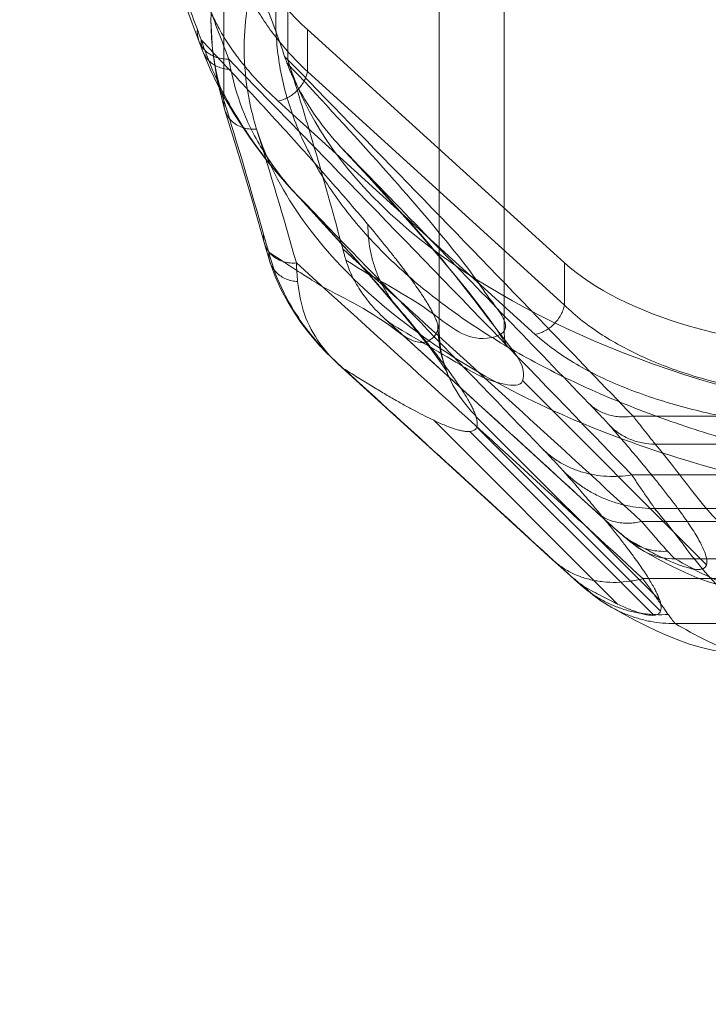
# Model space of a CAD drawing. Header units: millimetres. Extents: x 6756 to 17105, y -3613 to 3705.
# Tile 48 of 65: x 13556 to 13662, y 663 to 815. Entities that reach past the tile are written whole.
import ezdxf

# ---------------------------------------------------------------- set-up
doc = ezdxf.new("R2010")
doc.units = ezdxf.units.MM
doc.header["$PDSIZE"] = -5
doc.layers.get('0').update_dxf_attribs({"lineweight": 35})
for name, color, linetype, lineweight in [('尺寸线层', 3, 'Continuous', 18), ('粗实线层', 7, 'Continuous', 35), ('细实线层', 7, 'Continuous', 18)]:
    doc.layers.add(name, color=color, linetype=linetype, lineweight=lineweight)
doc.styles.add('标准', font='txt', dxfattribs={"width": 0.667})
doc.dimstyles.new('标准', dxfattribs={"dimscale": 15, "dimtxt": 3.5, "dimasz": 4, "dimexe": 2, "dimexo": 0, "dimtad": 1, "dimdsep": 46, "dimtxsty": '标准', "dimblk": '_CAXARROW', "dimcen": 0, "dimdle": 6, "dimazin": 2, "dimtfac": 0.707107, "dimtdec": 3, "dimtmove": 2, "dimatfit": 3, "dimfxl": 1, "dimfrac": 2, "dimtolj": 1, "dimarcsym": 1})

# ---------------------------------------------------------------- blocks, each defined once
blk = doc.blocks.new('324356')
at = {"layer": '细实线层'}
for p, q in [((-368.01, -161.5), (-368.01, -260.16)), ((-358.14, -204.1), (-358.14, -253.94)), ((-334.78, -295.84), (-334.78, -240.22)), ((-324.78, -295.79), (-324.78, -240.22)), ((-355.13, -249.21), (-315.49, -285.19)), ((-355.13, -255.71), (-355.13, -249.21)), ((-355.13, -255.71), (-315.49, -291.7)), ((-320.02, -296.23), (-359.66, -260.24)), ((-315.49, -285.19), (-315.49, -291.7)), ((-293.56, -331.74), (-321.92, -303.39)), ((-335.65, -309.48), (-307.3, -337.81)), ((-329.13, -308.88), (-300.79, -337.2)), ((-304.9, -308.83), (-204.83, -308.83)), ((-330.08, -311.2), (-301.7, -339.55)), ((-329.01, -310.54), (-300.66, -338.89)), ((-206.79, -313.15), (-301.5, -313.15)), ((-205.03, -317.9), (-305.1, -317.9)), ((-206.84, -323.07), (-301.58, -323.07)), ((-152.02, -325.06), (-303.59, -325.06)), ((-298.43, -330.84), (-159.17, -330.84)), ((-303.37, -333.89), (-151.8, -333.89)), ((-299.44, -339.45), (-299.48, -339.41)), ((-298.41, -340.82), (-159.14, -340.82))]:
    blk.add_line(p, q, dxfattribs=at)
for points in [[(-374.99, -242.74), (-373.93, -245.48), (-372.88, -248.23)], [(-372.88, -248.23), (-371.65, -251.53), (-371.45, -252.06), (-371.25, -252.6)], [(-370, -247.7), (-369.76, -252.39), (-369.04, -257.04), (-367.85, -261.65)], [(-371.25, -252.6), (-370.11, -255.31), (-368.92, -257.78), (-367.69, -260.06), (-366.45, -262.16), (-365.2, -264.13), (-363.95, -265.96), (-362.7, -267.68), (-361.47, -269.29), (-360.24, -270.81), (-359.02, -272.24), (-357.82, -273.58)], [(-367.85, -261.65), (-365.75, -268.48), (-363.72, -275.31)], [(-349.97, -267.34), (-345.72, -271.95), (-341.85, -276.21), (-338.37, -280.13), (-335.27, -283.69), (-332.56, -286.89), (-330.23, -289.74), (-328.31, -292.19), (-326.82, -294.2), (-325.78, -295.71), (-325.1, -296.77), (-324.69, -297.48), (-324.49, -297.86), (-324.48, -297.9), (-324.57, -297.58), (-324.71, -296.88), (-324.78, -295.81)], [(-357.44, -274), (-354.11, -277.6), (-351.03, -280.97), (-348.19, -284.12), (-345.6, -287.04), (-343.27, -289.73), (-341.18, -292.18)], [(-363.72, -275.31), (-361.48, -283.13), (-361.19, -284.09), (-360.91, -285.02)], [(-360.91, -285.02), (-360.08, -287.31), (-359.15, -289.37), (-358.16, -291.22), (-357.14, -292.89), (-356.12, -294.39), (-355.11, -295.72), (-354.14, -296.9), (-353.19, -297.99), (-352.26, -298.97), (-351.37, -299.86), (-350.5, -300.68)], [(-341.18, -292.18), (-339.13, -294.63), (-337.43, -296.75), (-336.05, -298.53), (-334.99, -299.96), (-334.23, -301.05), (-333.75, -301.79), (-333.51, -302.18), (-333.5, -302.21), (-333.67, -301.84), (-333.98, -301)], [(-343.19, -293.81), (-332.39, -303.65), (-321.52, -313.58), (-310.58, -323.6)], [(-333.98, -301), (-334.25, -300.11), (-334.51, -298.95), (-334.7, -297.52), (-334.78, -295.84)], [(-350.43, -300.75), (-333.97, -315.75), (-317.34, -330.97)], [(-310.58, -323.6), (-308.93, -325.1), (-307.44, -326.44), (-306.12, -327.57)], [(-306.12, -327.57), (-305.75, -327.87), (-305.4, -328.16), (-305.06, -328.43), (-304.7, -328.7), (-304.32, -328.97), (-303.9, -329.25), (-303.41, -329.54)], [(-317.34, -330.97), (-315.59, -332.56), (-314, -333.98), (-312.54, -335.24)], [(-303.4, -329.55), (-301.01, -330.87), (-298.83, -332.01), (-296.84, -332.97), (-294.99, -333.77), (-293.25, -334.41), (-291.54, -334.92), (-289.75, -335.27), (-287.79, -335.41)], [(-312.54, -335.23), (-312.04, -335.65), (-311.54, -336.05), (-311.04, -336.44), (-310.49, -336.85), (-309.87, -337.29), (-309.16, -337.75), (-308.36, -338.23)], [(-308.35, -338.24), (-306.44, -339.3), (-304.62, -340.28), (-302.87, -341.17), (-301.18, -341.98), (-299.52, -342.72), (-297.86, -343.38), (-296.17, -343.98), (-294.37, -344.51), (-292.42, -344.96), (-290.24, -345.28), (-287.79, -345.41)]]:
    blk.add_lwpolyline(points, dxfattribs=at)
for centre, radius, start, end in [((-982.57, -475.9), 651.2, 20.36928, 21.15107), ((-978.13, -481.04), 651.77, 20.4075, 21.18879), ((-214.91, -190.9), 167.66, 200.3625, 200.9351), ((-263.52, -219.74), 100.89, 199.4624, 200.0788), ((-141.72, -210.31), 229.7, 190.9073, 191.315), ((-1091.98, -485.99), 758.37, 15.69807, 17.32409), ((-1083.83, -489.92), 755.27, 15.72581, 17.35879), ((-12249.76, -11816.36), 16572.67, 43.9527, 44.140115), ((-109.79, -269.51), 247.54, 183.6365, 184.2988), ((-6545.76, -7116.64), 9220.79, 47.45432, 47.721206), ((-315.06, -294.66), 19.96, 179.9331, 225.0104), ((-6506.37, -7072.8), 9151.88, 47.452819, 47.721582), ((-298.51, -320.95), 9.89, 225.0287, 270.4814)]:
    blk.add_arc(centre, radius, start, end, dxfattribs=at)
for centre, major_axis, ratio, start_param, end_param in [((-2834.78, -389.46), (2509.78, -71.54), 0.465477, 0.177706, 0.193422), ((-263.09, -228.71), (103.99, -2.96), 0.465477, 3.335015, 3.639087), ((-220, -238.35), (139.98, 4.96), 0.530621, 3.285997, 6.005381), ((-2834.78, -533.59), (2509.56, 88.95), 0.530621, 0.122146, 0.144404), ((-271.24, -275.34), (50, -1.43), 0.465477, 3.639087, 4.773551)]:
    blk.add_ellipse(centre, major_axis=major_axis, ratio=ratio, start_param=start_param, end_param=end_param, dxfattribs=at)
for points, knots in [([(-362.96, -264.58), (-363.4, -263.16), (-364.35, -259.46), (-365.03, -253.6), (-364.71, -247.05), (-363.3, -239.94), (-360.38, -232.39), (-355.83, -224.73), (-350.22, -217.75), (-343.7, -211.31), (-336.66, -205.61), (-329.7, -200.83), (-325.11, -198.09), (-322.96, -196.88)], [0, 0, 0, 0, 486.748085, 1250.031641, 1925.16785, 2628.378615, 3622.121214, 4562.347097, 5539.062583, 6551.302675, 7562.164345, 8507.685272, 9315.925152, 9315.925152, 9315.925152, 9315.925152]), ([(-366.97, -234.23), (-366.88, -235.16), (-366.59, -237.03), (-365.85, -239.8), (-364.8, -242.56), (-363.69, -244.81), (-362.65, -246.59), (-361.49, -248.4), (-359.86, -250.63), (-357.63, -253.23), (-355.99, -254.89), (-355.13, -255.71)], [0, 0, 0, 0, 849.993161, 1716.657542, 2606.871498, 3526.782256, 3999.696727, 4481.936877, 5476.099386, 6512.773806, 7594.498852, 7594.498852, 7594.498852, 7594.498852]), ([(-369.83, -244.01), (-369.95, -245.36), (-370.07, -248.07), (-369.82, -252.15), (-369.15, -256.2), (-368.43, -258.85), (-368.01, -260.16)], [0, 0, 0, 0, 909.664935, 1817.688579, 2731.124187, 3656.836559, 3656.836559, 3656.836559, 3656.836559]), ([(-80.16, -244.01), (-80.27, -245.28), (-80.61, -247.82), (-81.44, -251.6), (-82.62, -255.37), (-84.12, -259.1), (-85.95, -262.8), (-88.11, -266.45), (-90.58, -270.05), (-93.36, -273.58), (-96.45, -277.04), (-99.84, -280.42), (-103.51, -283.71), (-107.47, -286.9), (-111.69, -290), (-116.18, -292.98), (-120.91, -295.84), (-125.88, -298.58), (-131.08, -301.19), (-136.49, -303.65), (-142.11, -305.98), (-147.91, -308.16), (-153.88, -310.18), (-160.01, -312.04), (-166.29, -313.74), (-172.7, -315.27), (-179.22, -316.63), (-185.83, -317.82), (-192.53, -318.83), (-201.57, -319.93), (-212.97, -320.86), (-224.41, -321.17), (-233.55, -321.04), (-240.37, -320.77), (-247.13, -320.3), (-253.84, -319.66), (-260.46, -318.83), (-266.99, -317.82), (-273.4, -316.64), (-279.68, -315.28), (-285.82, -313.75), (-291.8, -312.05), (-297.61, -310.18), (-303.24, -308.16), (-308.66, -305.99), (-313.87, -303.66), (-318.85, -301.19), (-323.6, -298.58), (-328.09, -295.85), (-332.33, -292.98), (-336.3, -290), (-339.99, -286.91), (-343.39, -283.71), (-346.49, -280.42), (-349.29, -277.04), (-351.78, -273.57), (-353.95, -270.04), (-355.8, -266.44), (-357.32, -262.78), (-358.51, -259.08), (-359.36, -255.34), (-359.88, -251.57), (-360.06, -247.79), (-359.95, -245.27), (-359.84, -244.01)], [0, 0, 0, 0, 575.978465, 1159.376301, 1753.04346, 2359.574339, 2981.287395, 3620.190918, 4277.993688, 4956.071069, 5655.506934, 6377.071255, 7121.277394, 7888.374621, 8678.399513, 9491.155367, 10326.267911, 11183.161836, 12061.118298, 12959.264057, 13876.612873, 14812.043441, 15764.342031, 16732.18187, 17714.164477, 18708.812532, 19714.595815, 20729.917757, 21753.142591, 22782.58826, 24853.107026, 26927.823033, 27962.489612, 28992.988116, 30017.605356, 31034.663195, 32042.512604, 33039.550983, 34024.220487, 34995.039518, 35950.588039, 36889.54164, 37810.653358, 38712.787064, 39594.907401, 40456.129585, 41295.695362, 42113.022134, 42907.680764, 43679.443351, 44428.274106, 45154.391415, 45858.245865, 46540.57625, 47202.389979, 47845.008141, 48470.052483, 49079.480421, 49675.546517, 50260.804909, 50838.047864, 51410.265975, 51980.578556, 52552.155373, 52552.155373, 52552.155373, 52552.155373]), ([(-359.66, -260.24), (-360.9, -259.11), (-362.67, -257.36), (-364.8, -254.89), (-366.68, -252.47), (-368.3, -249.97), (-369.62, -247.4), (-370.17, -246.11), (-370.42, -245.46)], [0, 0, 0, 0, 1425.275881, 2104.708939, 2762.981819, 4020.089511, 4622.468017, 5209.531683, 5209.531683, 5209.531683, 5209.531683]), ([(-372.09, -249.24), (-372.12, -249.52), (-372.1, -250.11), (-371.89, -250.98), (-371.47, -251.82), (-370.84, -252.56), (-370.05, -253.15), (-369.15, -253.55), (-368.21, -253.76), (-367.58, -253.78), (-367.27, -253.77)], [0, 0, 0, 0, 771.9291, 1585.63908, 2435.523135, 3313.859446, 4209.001129, 5104.606866, 5981.26563, 6819.952556, 6819.952556, 6819.952556, 6819.952556]), ([(-366.95, -255.37), (-367.25, -255.37), (-367.86, -255.32), (-368.75, -255.07), (-369.6, -254.65), (-370.34, -254.05), (-370.92, -253.32), (-371.31, -252.5), (-371.51, -251.65), (-371.52, -251.08), (-371.5, -250.81)], [0, 0, 0, 0, 836.398779, 1707.114208, 2595.264765, 3483.866195, 4358.434194, 5208.11862, 6025.106988, 6803.340292, 6803.340292, 6803.340292, 6803.340292]), ([(-356.59, -274.9), (-358.91, -272.48), (-363.08, -267.47), (-368.15, -259.39), (-370.57, -253.68), (-371.5, -250.81)], [0, 0, 0, 0, 1027.355285, 1992.293905, 2917.566481, 2917.566481, 2917.566481, 2917.566481]), ([(-345.79, -279.29), (-346.59, -278.34), (-348.26, -276.36), (-350.9, -273.32), (-353.78, -270.06), (-356.88, -266.6), (-360.21, -262.94), (-365.09, -257.64), (-368.89, -253.58), (-371.5, -250.81)], [0, 0, 0, 0, 582.97966, 1214.59413, 1894.269192, 2621.781338, 3396.991439, 4219.767404, 6007.465708, 6007.465708, 6007.465708, 6007.465708]), ([(-304.9, -308.83), (-309.36, -304.21), (-327.25, -285.68), (-345.17, -267.2), (-358.64, -253.36)], [0, 0, 0, 0, 486.268739, 1947.350654, 1947.350654, 1947.350654, 1947.350654]), ([(-367.27, -253.77), (-362.07, -259.11), (-341.3, -280.44), (-320.6, -301.83), (-305.1, -317.9)], [0, 0, 0, 0, 527.026854, 2105.183839, 2105.183839, 2105.183839, 2105.183839]), ([(-358.28, -254.38), (-353.59, -259.36), (-345.41, -268.21), (-335.12, -279.97), (-329.66, -286.88), (-327.66, -289.86)], [0, 0, 0, 0, 1258.339165, 2216.263698, 2875.394918, 2875.394918, 2875.394918, 2875.394918]), ([(-358.28, -254.38), (-357.71, -255.93), (-356.22, -259.04), (-353.27, -263.56), (-350.86, -266.42), (-349.51, -267.84)], [0, 0, 0, 0, 866.425351, 1804.63763, 2831.387803, 2831.387803, 2831.387803, 2831.387803]), ([(-366.95, -255.37), (-366.43, -257.72), (-365.07, -262.43), (-361.48, -269.02), (-358.37, -273.03), (-356.58, -274.9)], [0, 0, 0, 0, 939.12135, 1901.17994, 2909.593721, 2909.593721, 2909.593721, 2909.593721]), ([(-359.66, -260.24), (-359.41, -260.19), (-358.89, -260.06), (-358.13, -259.72), (-357.4, -259.26), (-356.72, -258.67), (-356.14, -257.99), (-355.67, -257.25), (-355.33, -256.49), (-355.18, -255.96), (-355.13, -255.71)], [0, 0, 0, 0, 752.52117, 1563.248676, 2419.311909, 3301.584094, 4186.947991, 5051.795127, 5875.653356, 6643.787188, 6643.787188, 6643.787188, 6643.787188]), ([(-362.96, -264.58), (-363.28, -264.61), (-363.93, -264.61), (-364.9, -264.43), (-365.85, -264.06), (-366.68, -263.49), (-367.35, -262.75), (-367.8, -261.91), (-368.02, -261.03), (-368.03, -260.45), (-368.01, -260.16)], [0, 0, 0, 0, 843.111546, 1726.894224, 2629.145764, 3527.010259, 4401.858993, 5241.852146, 6040.877818, 6795.562779, 6795.562779, 6795.562779, 6795.562779]), ([(-79.72, -264.58), (-82.09, -269.39), (-88.71, -278.79), (-102.04, -290.88), (-118.7, -301.53), (-138.12, -310.41), (-159.58, -317.27), (-182.24, -322.13), (-205.56, -325.01), (-229.1, -325.86), (-252.22, -324.62), (-274.42, -321.46), (-295.33, -316.46), (-314.6, -309.63), (-331.56, -300.93), (-345.73, -290.53), (-356.66, -278.6), (-361.48, -269.3), (-362.96, -264.58)], [0, 0, 0, 0, 692.58752, 1464.024445, 2310.940082, 3235.527324, 4214.131407, 5213.285204, 6223.342352, 7244.607995, 8249.856238, 9208.973287, 10136.69911, 11020.058408, 11842.530028, 12589.219577, 13277.629186, 13916.592388, 13916.592388, 13916.592388, 13916.592388]), ([(-349.51, -267.84), (-344.08, -273.68), (-334.83, -283.48), (-326.67, -294.67), (-321.28, -301.37), (-321.93, -303.39)], [0, 0, 0, 0, 1516.733315, 2466.330159, 2870.934904, 2870.934904, 2870.934904, 2870.934904]), ([(-349.49, -267.85), (-345.29, -272.17), (-336.9, -280.82), (-324.33, -293.81), (-315.96, -302.47), (-311.78, -306.81)], [0, 0, 0, 0, 950.943619, 1901.837297, 2852.682463, 2852.682463, 2852.682463, 2852.682463]), ([(-356.59, -274.9), (-354.98, -276.63), (-351.91, -279.96), (-348.19, -284.07), (-345.44, -287.16), (-342.98, -289.97), (-341.2, -292.04), (-340.06, -293.39)], [0, 0, 0, 0, 1273.946481, 2441.217722, 2984.723397, 3501.380069, 4453.239928, 4453.239928, 4453.239928, 4453.239928]), ([(-340.06, -293.39), (-340.97, -292.48), (-342.21, -290.96), (-343.54, -288.73), (-344.38, -286.94), (-345.03, -285.07), (-345.64, -282.53), (-345.81, -280.58), (-345.79, -279.29)], [0, 0, 0, 0, 1264.890695, 1909.208929, 2556.98899, 3205.170366, 3850.664486, 5119.941512, 5119.941512, 5119.941512, 5119.941512]), ([(-337.65, -289.84), (-337.89, -289.48), (-338.4, -288.74), (-339.21, -287.61), (-340.11, -286.4), (-341.08, -285.12), (-342.14, -283.76), (-343.71, -281.8), (-344.94, -280.31), (-345.79, -279.29)], [0, 0, 0, 0, 567.039637, 1181.10594, 1842.356413, 2550.908793, 3306.850941, 4110.247868, 5859.565157, 5859.565157, 5859.565157, 5859.565157]), ([(-361.89, -280.8), (-361.91, -281.08), (-361.89, -281.66), (-361.67, -282.54), (-361.21, -283.38), (-360.55, -284.11), (-359.71, -284.68), (-358.77, -285.06), (-357.8, -285.24), (-357.15, -285.24), (-356.83, -285.21)], [0, 0, 0, 0, 758.129132, 1561.887023, 2408.018831, 3290.084015, 4195.59078, 5105.245533, 5995.760218, 6844.782072, 6844.782072, 6844.782072, 6844.782072]), ([(-361.89, -280.8), (-361.82, -281.03), (-361.56, -281.95), (-361.29, -282.86), (-361.08, -283.54)], [0, 0, 0, 0, 531.32092, 2056.294734, 2056.294734, 2056.294734, 2056.294734]), ([(-361.08, -283.54), (-361.1, -283.8), (-361.08, -284.36), (-360.89, -285.19), (-360.5, -285.99), (-359.93, -286.71), (-359.21, -287.29), (-358.39, -287.72), (-357.52, -287.99), (-356.93, -288.06), (-356.63, -288.07)], [0, 0, 0, 0, 780.674995, 1600.294167, 2453.604849, 3333.259679, 4228.498868, 5124.727858, 6004.827262, 6851.794108, 6851.794108, 6851.794108, 6851.794108]), ([(-361.08, -283.54), (-360.31, -284.05), (-358.79, -285.05), (-356.58, -286.5), (-355.12, -287.41), (-354.42, -287.85)], [0, 0, 0, 0, 1016.602012, 1982.214224, 2887.697405, 2887.697405, 2887.697405, 2887.697405]), ([(-361.08, -283.54), (-360.54, -285.72), (-358.89, -290.09), (-354.95, -296.16), (-351.54, -299.78), (-349.59, -301.47)], [0, 0, 0, 0, 918.026231, 1881.448101, 2929.842908, 2929.842908, 2929.842908, 2929.842908]), ([(-349.68, -283.06), (-345.82, -286.55), (-330.42, -300.51), (-315.07, -314.53), (-303.59, -325.06)], [0, 0, 0, 0, 517.882037, 2068.015405, 2068.015405, 2068.015405, 2068.015405]), ([(-349.68, -283.06), (-349.62, -283.26), (-349.51, -283.67), (-349.35, -284.24), (-349.24, -284.61), (-349.18, -284.78)], [0, 0, 0, 0, 1001.866812, 1976.087933, 2817.344254, 2817.344254, 2817.344254, 2817.344254]), ([(-303.37, -333.89), (-307.8, -329.83), (-325.57, -313.55), (-343.41, -297.34), (-356.83, -285.21)], [0, 0, 0, 0, 502.718932, 2014.805212, 2014.805212, 2014.805212, 2014.805212]), ([(-327.66, -289.86), (-326.43, -291.65), (-322.62, -295.47), (-329.93, -297.88), (-337.36, -291.1), (-344.73, -287.72), (-349.18, -284.78)], [0, 0, 0, 0, 667.638154, 960.057453, 1873.477144, 3511.730351, 3511.730351, 3511.730351, 3511.730351]), ([(-349.17, -284.85), (-348.92, -285.69), (-348.24, -287.37), (-346.81, -289.79), (-344.92, -292.18), (-343.41, -293.65), (-342.57, -294.36)], [0, 0, 0, 0, 804.64099, 1658.836406, 2581.948347, 3592.08978, 3592.08978, 3592.08978, 3592.08978]), ([(-349.59, -301.47), (-350.95, -300.36), (-353.33, -297.8), (-355.84, -293.19), (-356.46, -289.78), (-356.63, -288.07)], [0, 0, 0, 0, 984.211028, 1932.240375, 2899.578812, 2899.578812, 2899.578812, 2899.578812]), ([(-354.42, -287.85), (-350.57, -290.31), (-345.16, -292.24), (-337.1, -299.2), (-334.74, -295.49), (-335.02, -294.66)], [0, 0, 0, 0, 1699.351674, 2549.778636, 2874.767352, 2874.767352, 2874.767352, 2874.767352]), ([(-335.02, -294.65), (-335.07, -294.49), (-335.19, -294.17), (-335.41, -293.67), (-335.67, -293.13), (-335.98, -292.55), (-336.33, -291.93), (-336.88, -291.01), (-337.33, -290.31), (-337.65, -289.84)], [0, 0, 0, 0, 520.669901, 1098.863912, 1735.897591, 2432.742222, 3190.128801, 4008.616683, 5830.455909, 5830.455909, 5830.455909, 5830.455909]), ([(-315.49, -291.7), (-315.54, -291.95), (-315.69, -292.48), (-316.03, -293.24), (-316.5, -293.98), (-317.08, -294.66), (-317.76, -295.25), (-318.49, -295.71), (-319.25, -296.04), (-319.76, -296.18), (-320.02, -296.23)], [0, 0, 0, 0, 736.630714, 1526.699294, 2356.065271, 3205.085777, 4051.112214, 4871.971825, 5649.324592, 6370.835082, 6370.835082, 6370.835082, 6370.835082]), ([(-315.49, -291.7), (-313.72, -293.45), (-309.79, -296.47), (-302.9, -300.1), (-295.79, -302.71), (-288.58, -304.54), (-281.52, -305.78), (-274.92, -306.34), (-270.58, -306.57), (-268.84, -306.5)], [0, 0, 0, 0, 850.893554, 1675.851793, 2655.866673, 3430.42993, 4215.88366, 5099.29911, 5694.477477, 5694.477477, 5694.477477, 5694.477477]), ([(-321.93, -303.39), (-322.22, -304.28), (-327.09, -303.74), (-332.65, -300.09), (-338.97, -296.64), (-342.57, -294.36)], [0, 0, 0, 0, 339.227899, 1240.425138, 2776.952139, 2776.952139, 2776.952139, 2776.952139]), ([(-340.06, -293.39), (-339.31, -294.28), (-337.89, -295.99), (-335.89, -298.47), (-334.4, -300.4), (-333.33, -301.84), (-332.62, -302.83), (-331.97, -303.76), (-331.38, -304.64), (-330.85, -305.46), (-330.39, -306.23), (-329.99, -306.94), (-329.65, -307.6), (-329.38, -308.2), (-329.23, -308.59), (-329.17, -308.78)], [0, 0, 0, 0, 1977.369596, 3769.148243, 5375.672164, 6109.647805, 6797.555312, 7439.528919, 8035.74208, 8586.420378, 9091.860057, 9552.455305, 9968.739512, 10341.449545, 10671.629034, 10671.629034, 10671.629034, 10671.629034]), ([(-268.71, -311.04), (-271.97, -311.04), (-278.57, -310.75), (-288.18, -309.55), (-297.45, -307.51), (-305.94, -304.71), (-313.63, -301.12), (-318.04, -297.95), (-320.02, -296.23)], [0, 0, 0, 0, 887.322124, 1794.129243, 2631.571856, 3465.925247, 4220.781137, 4932.797412, 4932.797412, 4932.797412, 4932.797412]), ([(-335.65, -309.48), (-336.09, -309.27), (-337.02, -308.82), (-338.47, -308.07), (-340.03, -307.22), (-341.72, -306.26), (-343.52, -305.21), (-345.44, -304.06), (-347.48, -302.8), (-348.88, -301.92), (-349.59, -301.47)], [0, 0, 0, 0, 622.411532, 1308.971164, 2059.92545, 2875.388944, 3755.455133, 4700.376301, 5710.273997, 6784.648964, 6784.648964, 6784.648964, 6784.648964]), ([(-304.9, -308.83), (-305.22, -308.88), (-305.86, -308.95), (-306.83, -308.95), (-307.78, -308.85), (-308.7, -308.64), (-309.58, -308.33), (-310.4, -307.91), (-311.14, -307.41), (-311.58, -307.02), (-311.79, -306.82)], [0, 0, 0, 0, 834.198263, 1666.689448, 2492.720623, 3308.13394, 4109.787978, 4895.770605, 5664.796667, 6416.742206, 6416.742206, 6416.742206, 6416.742206]), ([(-311.78, -306.81), (-311.27, -307.35), (-310.39, -308.26), (-309.29, -309.41), (-308.71, -310.04), (-308.5, -310.29)], [0, 0, 0, 0, 1253.838753, 2135.163971, 2691.746159, 2691.746159, 2691.746159, 2691.746159]), ([(-330.08, -311.2), (-330.23, -311.21), (-330.55, -311.21), (-331.07, -311.15), (-331.66, -311.02), (-332.32, -310.84), (-333.05, -310.59), (-333.85, -310.28), (-334.73, -309.91), (-335.33, -309.63), (-335.65, -309.48)], [0, 0, 0, 0, 505.922935, 1097.67684, 1781.592261, 2561.758374, 3440.88715, 4420.813178, 5502.813076, 6687.794425, 6687.794425, 6687.794425, 6687.794425]), ([(-329.17, -308.78), (-329.17, -308.79), (-329.16, -308.81), (-329.15, -308.84), (-329.14, -308.87), (-329.14, -308.88)], [0, 0, 0, 0, 935.686109, 1863.204382, 2775.602302, 2775.602302, 2775.602302, 2775.602302]), ([(-329.13, -308.88), (-329.07, -309.1), (-328.96, -309.5), (-328.91, -310.07), (-328.96, -310.4), (-329.01, -310.54)], [0, 0, 0, 0, 1145.008165, 2059.201217, 2781.888474, 2781.888474, 2781.888474, 2781.888474]), ([(-301.49, -313.15), (-301.66, -312.93), (-302.08, -312.4), (-302.82, -311.46), (-303.79, -310.24), (-304.5, -309.33), (-304.9, -308.83)], [0, 0, 0, 0, 510.58189, 1256.021931, 2226.711433, 3407.417808, 3407.417808, 3407.417808, 3407.417808]), ([(-329.02, -310.55), (-329.07, -310.67), (-329.23, -310.91), (-329.61, -311.13), (-329.91, -311.18), (-330.07, -311.19)], [0, 0, 0, 0, 871.618059, 1752.998386, 2786.521597, 2786.521597, 2786.521597, 2786.521597]), ([(-293.56, -331.75), (-293.51, -331.6), (-293.49, -331.34), (-293.51, -330.99), (-293.57, -330.68), (-293.66, -330.34), (-293.78, -329.97), (-293.93, -329.58), (-294.12, -329.15), (-294.34, -328.7), (-294.69, -328.03), (-295.21, -327.13), (-295.95, -325.96), (-296.83, -324.68), (-297.83, -323.28), (-298.97, -321.77), (-300.24, -320.14), (-301.64, -318.39), (-303.17, -316.52), (-304.83, -314.54), (-306.63, -312.44), (-307.88, -311.01), (-308.53, -310.27)], [0, 0, 0, 0, 280.456313, 445.593601, 630.089252, 835.42737, 1062.682087, 1312.64335, 1585.902594, 1882.910585, 2204.016683, 2919.517778, 3734.081587, 4648.771449, 5664.339003, 6781.392647, 8000.417104, 9321.79938, 10745.856484, 12272.854054, 13903.019188, 15636.549536, 15636.549536, 15636.549536, 15636.549536]), ([(-301.5, -313.15), (-302.14, -313.15), (-303.12, -313.06), (-304.38, -312.76), (-305.31, -312.43), (-306.2, -312.01), (-307.32, -311.35), (-308.07, -310.73), (-308.52, -310.27)], [0, 0, 0, 0, 1223.265448, 1845.010083, 2469.0868, 3092.513427, 3712.35319, 4928.514451, 4928.514451, 4928.514451, 4928.514451]), ([(-305.1, -317.9), (-305.74, -318), (-307.02, -318.13), (-308.96, -318.14), (-310.87, -317.93), (-312.71, -317.51), (-314.47, -316.88), (-316.1, -316.05), (-317.59, -315.05), (-318.47, -314.27), (-318.89, -313.86)], [0, 0, 0, 0, 854.145562, 1706.540827, 2552.316489, 3387.213384, 4208.014027, 5012.760993, 5800.138874, 6570.022006, 6570.022006, 6570.022006, 6570.022006]), ([(-315.6, -317.34), (-315.82, -317.09), (-316.41, -316.45), (-317.5, -315.3), (-318.37, -314.39), (-318.88, -313.86)], [0, 0, 0, 0, 575.072465, 1483.518021, 2746.361464, 2746.361464, 2746.361464, 2746.361464]), ([(-287.78, -335.41), (-286.88, -335.41), (-286.04, -329.77), (-293.61, -324.35), (-297.97, -317.16), (-301.5, -313.15)], [0, 0, 0, 0, 265.556819, 1125.287655, 2704.574454, 2704.574454, 2704.574454, 2704.574454]), ([(-304.76, -330.56), (-305.09, -330.11), (-305.78, -329.19), (-306.87, -327.76), (-308.08, -326.24), (-309.38, -324.64), (-310.8, -322.93), (-312.87, -320.47), (-314.5, -318.6), (-315.62, -317.32)], [0, 0, 0, 0, 568.142372, 1183.103585, 1844.746284, 2553.074666, 3308.113689, 4109.871631, 5853.503691, 5853.503691, 5853.503691, 5853.503691]), ([(-315.62, -317.32), (-314.72, -318.23), (-313.21, -319.47), (-310.98, -320.8), (-309.19, -321.64), (-307.33, -322.29), (-304.8, -322.91), (-302.84, -323.08), (-301.55, -323.07)], [0, 0, 0, 0, 1251.846347, 1889.90704, 2531.674739, 3174.121212, 3814.170819, 5073.437338, 5073.437338, 5073.437338, 5073.437338]), ([(-305.1, -317.9), (-304.7, -318.5), (-303.96, -319.58), (-302.96, -321.05), (-302.26, -322.06), (-301.82, -322.7), (-301.63, -322.96), (-301.55, -323.07)], [0, 0, 0, 0, 1459.860551, 2662.044333, 3589.970744, 3947.056599, 4230.436489, 4230.436489, 4230.436489, 4230.436489]), ([(-306.73, -327), (-307.01, -326.77), (-307.6, -326.26), (-308.57, -325.41), (-309.67, -324.42), (-310.45, -323.71), (-310.86, -323.33)], [0, 0, 0, 0, 685.078329, 1505.907301, 2453.723689, 3519.705922, 3519.705922, 3519.705922, 3519.705922]), ([(-310.86, -323.33), (-310.65, -323.54), (-310.2, -323.95), (-309.42, -324.47), (-308.56, -324.88), (-307.63, -325.17), (-306.65, -325.33), (-305.63, -325.37), (-304.6, -325.28), (-303.93, -325.15), (-303.59, -325.06)], [0, 0, 0, 0, 760.976193, 1540.77336, 2340.987858, 3161.631111, 4001.693725, 4858.0238, 5725.664256, 6598.454883, 6598.454883, 6598.454883, 6598.454883]), ([(-301.58, -323.07), (-298.05, -327.11), (-293.64, -334.33), (-286.13, -339.72), (-286.89, -345.41), (-287.79, -345.41)], [0, 0, 0, 0, 1635.121038, 2526.328398, 2800.088248, 2800.088248, 2800.088248, 2800.088248]), ([(-303.59, -325.06), (-303.19, -325.53), (-302.43, -326.42), (-301.35, -327.66), (-300.42, -328.73), (-299.84, -329.37), (-299.58, -329.66)], [0, 0, 0, 0, 1068.620941, 2015.431365, 2831.296576, 3507.113717, 3507.113717, 3507.113717, 3507.113717]), ([(-305.5, -327.95), (-305.53, -327.93), (-305.6, -327.89), (-305.71, -327.81), (-305.84, -327.72), (-306.05, -327.56), (-306.35, -327.32), (-306.6, -327.12), (-306.73, -327)], [0, 0, 0, 0, 354.541523, 789.041814, 1303.215542, 1896.527768, 3317.806799, 5046.884631, 5046.884631, 5046.884631, 5046.884631]), ([(-306.73, -327), (-306.11, -327.63), (-304.7, -328.69), (-302.22, -329.6), (-300.46, -329.72), (-299.58, -329.66)], [0, 0, 0, 0, 927.238989, 1815.859338, 2748.358309, 2748.358309, 2748.358309, 2748.358309]), ([(-305.5, -327.95), (-304.99, -328.24), (-304, -328.79), (-302.57, -329.56), (-301.24, -330.25), (-300.01, -330.84), (-298.89, -331.34), (-297.88, -331.75), (-296.98, -332.07), (-296.4, -332.24), (-296.13, -332.3)], [0, 0, 0, 0, 1127.417755, 2168.126879, 3122.354461, 3990.437066, 4772.868687, 5470.377309, 6084.024471, 6615.339378, 6615.339378, 6615.339378, 6615.339378]), ([(-317.9, -330.42), (-317.62, -330.68), (-317.08, -331.17), (-316.3, -331.87), (-315.54, -332.56), (-314.88, -333.14), (-314.29, -333.66), (-313.95, -333.95), (-313.77, -334.1)], [0, 0, 0, 0, 1060.5668, 2046.579368, 2957.038488, 3940.814611, 4526.953641, 5178.625722, 5178.625722, 5178.625722, 5178.625722]), ([(-317.9, -330.42), (-317.48, -330.86), (-316.57, -331.67), (-315.03, -332.71), (-313.31, -333.52), (-311.44, -334.1), (-309.47, -334.43), (-307.44, -334.51), (-305.39, -334.33), (-304.04, -334.06), (-303.37, -333.89)], [0, 0, 0, 0, 780.555176, 1580.412373, 2401.206858, 3242.948672, 4104.600677, 4982.93005, 5872.85387, 6768.056548, 6768.056548, 6768.056548, 6768.056548]), ([(-300.8, -337.21), (-300.87, -337.01), (-301.03, -336.58), (-301.33, -335.92), (-301.72, -335.19), (-302.17, -334.4), (-302.71, -333.53), (-303.32, -332.6), (-304.01, -331.6), (-304.5, -330.92), (-304.76, -330.56)], [0, 0, 0, 0, 544.333701, 1167.282952, 1871.07154, 2657.270588, 3527.034621, 4481.242176, 5520.582759, 6645.612567, 6645.612567, 6645.612567, 6645.612567]), ([(-299.58, -329.66), (-299.45, -329.8), (-299.22, -330.06), (-298.93, -330.36), (-298.74, -330.55), (-298.62, -330.67), (-298.52, -330.76), (-298.46, -330.82), (-298.43, -330.84)], [0, 0, 0, 0, 1755.564046, 3183.265684, 3771.998434, 4276.224263, 4695.227634, 5028.476142, 5028.476142, 5028.476142, 5028.476142]), ([(-298.43, -330.84), (-296.88, -331.73), (-294.18, -333.21), (-290.66, -334.79), (-288.6, -335.41), (-287.8, -335.41)], [0, 0, 0, 0, 1260.492049, 2167.855756, 2737.600332, 2737.600332, 2737.600332, 2737.600332]), ([(-296.13, -332.3), (-295.96, -332.35), (-295.62, -332.42), (-295.22, -332.47), (-294.92, -332.48), (-294.73, -332.48), (-294.54, -332.47), (-294.33, -332.43), (-294.13, -332.37), (-293.96, -332.27), (-293.85, -332.19), (-293.75, -332.1), (-293.67, -331.99), (-293.61, -331.87), (-293.57, -331.79), (-293.56, -331.74)], [0, 0, 0, 0, 1928.220062, 3616.723187, 4375.769232, 5081.048285, 5735.677079, 6343.540821, 7437.818722, 7939.0939, 8420.194773, 8890.738141, 9360.974661, 9841.160641, 10340.926784, 10340.926784, 10340.926784, 10340.926784]), ([(-299.48, -339.41), (-299.73, -339.06), (-300.28, -338.28), (-301.19, -337.01), (-302.23, -335.52), (-302.97, -334.46), (-303.37, -333.89)], [0, 0, 0, 0, 681.851727, 1508.184359, 2469.494463, 3557.566547, 3557.566547, 3557.566547, 3557.566547]), ([(-313.77, -334.1), (-313.64, -334.21), (-313.39, -334.42), (-313.09, -334.66), (-312.88, -334.81), (-312.75, -334.91), (-312.64, -334.98), (-312.58, -335.02), (-312.54, -335.04)], [0, 0, 0, 0, 1768.105827, 3223.368676, 3831.171241, 4357.846272, 4802.624494, 5164.999306, 5164.999306, 5164.999306, 5164.999306]), ([(-313.77, -334.1), (-312.87, -335.01), (-311.35, -336.25), (-309.09, -337.54), (-307.27, -338.34), (-305.37, -338.93), (-302.78, -339.43), (-300.78, -339.5), (-299.48, -339.41)], [0, 0, 0, 0, 1274.774993, 1926.238536, 2583.013133, 3242.318038, 3901.17161, 5203.250273, 5203.250273, 5203.250273, 5203.250273]), ([(-312.54, -335.04), (-312.06, -335.32), (-311.13, -335.84), (-309.77, -336.57), (-308.51, -337.22), (-307.69, -337.62), (-307.3, -337.81)], [0, 0, 0, 0, 1011.020169, 1948.285912, 2812.114458, 3602.900661, 3602.900661, 3602.900661, 3602.900661]), ([(-298.41, -340.82), (-299.7, -340.83), (-301.66, -340.66), (-304.2, -340.04), (-306.07, -339.38), (-307.87, -338.54), (-310.11, -337.2), (-311.63, -335.95), (-312.54, -335.04)], [0, 0, 0, 0, 1283.430884, 1936.636477, 2592.892343, 3249.046379, 3901.953597, 5184.271629, 5184.271629, 5184.271629, 5184.271629]), ([(-307.3, -337.81), (-306.98, -337.96), (-306.37, -338.24), (-305.49, -338.61), (-304.68, -338.93), (-303.95, -339.18), (-303.28, -339.37), (-302.69, -339.49), (-302.17, -339.56), (-301.85, -339.56), (-301.7, -339.55)], [0, 0, 0, 0, 1197.03658, 2288.690114, 3276.028712, 4160.488873, 4944.06229, 5629.608175, 6221.394019, 6726.054734, 6726.054734, 6726.054734, 6726.054734]), ([(-300.66, -338.89), (-300.6, -338.75), (-300.55, -338.41), (-300.61, -337.84), (-300.72, -337.42), (-300.79, -337.2)], [0, 0, 0, 0, 719.120666, 1627.111503, 2762.12714, 2762.12714, 2762.12714, 2762.12714]), ([(-301.7, -339.55), (-301.54, -339.54), (-301.24, -339.48), (-300.85, -339.25), (-300.7, -339.01), (-300.65, -338.88)], [0, 0, 0, 0, 1022.047482, 1898.570703, 2769.413018, 2769.413018, 2769.413018, 2769.413018]), ([(-298.41, -340.82), (-298.43, -340.8), (-298.48, -340.73), (-298.61, -340.57), (-298.82, -340.31), (-299.11, -339.91), (-299.32, -339.62), (-299.44, -339.45)], [0, 0, 0, 0, 274.514996, 626.656563, 1560.190552, 2792.912333, 4316.768625, 4316.768625, 4316.768625, 4316.768625]), ([(-287.79, -345.41), (-288.6, -345.41), (-290.65, -344.79), (-294.16, -343.2), (-296.86, -341.71), (-298.41, -340.82)], [0, 0, 0, 0, 574.795018, 1491.997019, 2767.335842, 2767.335842, 2767.335842, 2767.335842])]:
    blk.add_open_spline(points, degree=3, knots=knots, dxfattribs=at)
blk = doc.blocks.new('_CAXARROW')
blk.add_hatch(color=0).paths.add_polyline_path([(0, 0), (-1, 0.125), (-1, -0.125)], flags=0)
blk = doc.blocks.new('*X29')
at = {"layer": 'Defpoints', "color": 0, "transparency": 16777216}
for p in [(11929.32, 1449.65), (15982.04, 675.5)]:
    blk.add_point(p, dxfattribs=at)
at = {"layer": '尺寸线层', "color": 0, "linetype": 'Continuous', "lineweight": -2, "transparency": 16777216}
blk.add_line((15923.11, 686.76), (11988.26, 1438.39), dxfattribs=at)
at = {"layer": '尺寸线层', "color": 0, "lineweight": -2, "transparency": 16777216, "xscale": 60, "yscale": 60, "zscale": 60}
for p, rotation in [((11929.32, 1449.65), 169.1856160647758), ((15982.04, 675.5), 349.1856160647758)]:
    blk.add_blockref('_CAXARROW', p, dxfattribs=dict(at, rotation=rotation))
at = {"layer": '尺寸线层', "color": 0, "transparency": 16777216, "insert": (11668.98, 1499.38), "char_height": 52.5, "attachment_point": 5, "rotation": 349.1856, "style": '标准', "bg_fill": 3, "box_fill_scale": 1.1, "bg_fill_color": 256, "bg_fill_true_color": 13158600, "bg_fill_transparency": 0}
blk.add_mtext('\\A1;%%C4126', dxfattribs=at)

msp = doc.modelspace()

# ---------------------------------------------------------------- linework, layer by layer
at = {"layer": '粗实线层', "color": 8}
msp.add_circle((13955.682, 1062.575), 600, dxfattribs=at)
msp.add_arc((13955.682, 1062.575), 2063, 3, 357, dxfattribs=at)

# ---------------------------------------------------------------- block references
at = {"layer": '粗实线层'}
msp.add_blockref('324356', (13955.682, 1062.575), dxfattribs=at)

# ---------------------------------------------------------------- next in the draw order: dimensions: what is measured, and where the dimension line sits
at = {"layer": '尺寸线层'}
dim = msp.add_diameter_dim_2p(p1=(15982.044, 675.499), p2=(11929.321, 1449.651), dimstyle='标准', override={"dimpost": '%%C<>', "dimsah": 1, "dimtfill": 1, "dimtzin": 8}, dxfattribs=at)
dim.commit()
dim.dimension.update_dxf_attribs({"geometry": '*X29', "text_midpoint": (11668.983, 1499.381), "dimtype": 163})

doc.saveas('drawing.dxf')
